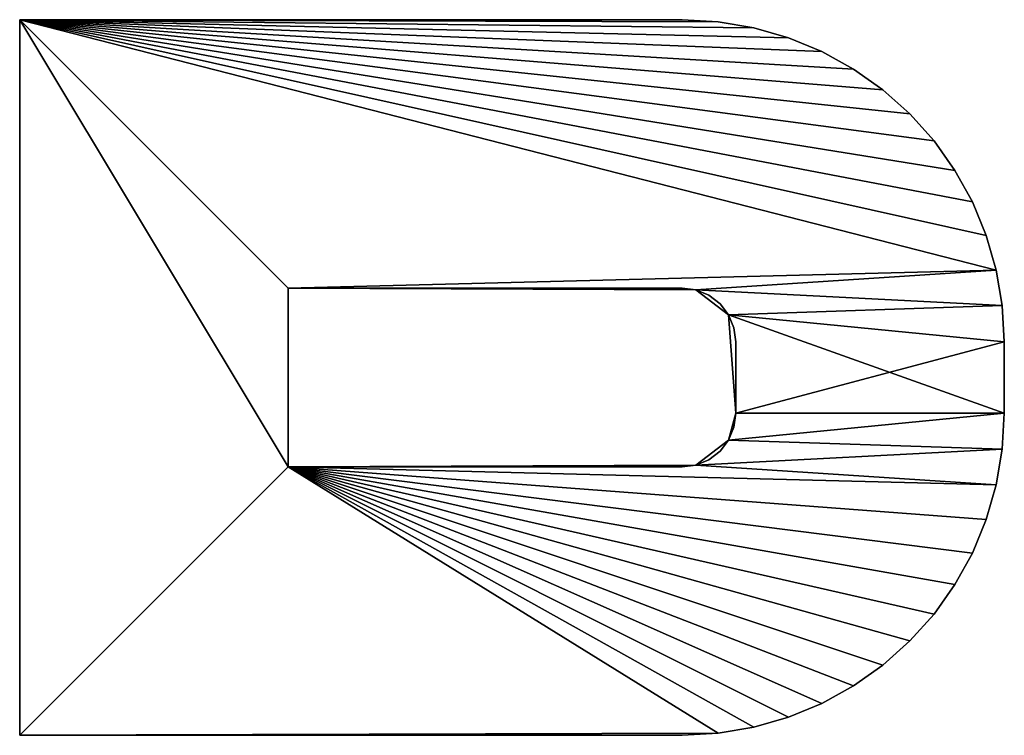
# Model space of a CAD drawing. Extents: x 0 to 500, y 0 to 45.
# Tile 79 of 160: x 197 to 203, y 29 to 33. Entities that reach past the tile are written whole.
import ezdxf

# ---------------------------------------------------------------- set-up
doc = ezdxf.new("R2010")
doc.units = 0
doc.layers.get('0').update_dxf_attribs({"color": 13, "linetype": 'CONTINUOUS'})

# ---------------------------------------------------------------- blocks, each defined once
blk = doc.blocks.new('COMPONENT')
for p, q in [((13, 5.5, 9.7), (13, 1.8, 9.7)), ((17, 5.5, 9.7), (13, 5.5, 9.7)), ((13, 5.5, 10.3), (13, 5.5, 9.7)), ((13, 5.5, 10.3), (17, 5.5, 10.3)), ((13, 1.8, 10.3), (13, 5.5, 10.3)), ((13, 1.8, 9.7), (13, 5.5, 9.7)), ((13, 5.5, 9.7), (17, 5.5, 9.7)), ((13, 5.5, 9.7), (13, 5.5, 10.3)), ((13, 5.5, 10.3), (17, 5.5, 10.3)), ((13, 5.5, 10.3), (13, 1.8, 10.3)), ((17, 1.8, 9.7), (17, 5.5, 9.7)), ((17, 5.5, 9.7), (17, 5.5, 10.3)), ((17, 5.5, 10.3), (17, 1.8, 10.3)), ((17, 1.8, 9.7), (17, 5.5, 9.7)), ((17, 5.5, 9.7), (17, 5.5, 10.3)), ((17, 5.5, 10.3), (17, 1.8, 10.3)), ((15.5, 4, 9.7), (14.5, 4, 9.7)), ((14.5, 4, 9.7), (14.5, 1.8, 9.7)), ((14.5, 4, 10.3), (14.5, 1.8, 10.3)), ((15.5, 4, 10.3), (14.5, 4, 10.3)), ((15.5, 4, 9.7), (14.5, 4, 9.7)), ((14.5, 4, 9.7), (14.5102, 1.7224, 9.7)), ((14.5102, 1.7224, 10.3), (14.5, 4, 10.3)), ((14.5, 4, 10.3), (15.5, 4, 10.3)), ((14.5, 4, 9.7), (14.5, 1.8, 9.7)), ((14.5, 4, 9.7), (14.5, 4, 10.3)), ((14.5, 4, 10.3), (14.5, 1.8, 10.3)), ((15.5, 4, 9.7), (14.5, 4, 9.7)), ((15.5, 4, 10.3), (14.5, 4, 10.3)), ((14.5, 1.8, 9.7), (14.5, 4, 9.7)), ((14.5, 4, 9.7), (14.5, 4, 10.3)), ((14.5, 4, 10.3), (14.5, 1.8, 10.3)), ((14.5, 4, 9.7), (15.5, 4, 9.7)), ((15.5, 4, 10.3), (14.5, 4, 10.3)), ((15.4898, 1.7224, 9.7), (15.5, 4, 9.7)), ((15.5, 4, 10.3), (15.4898, 1.7224, 10.3)), ((15.5, 1.8, 9.7), (15.5, 4, 9.7)), ((15.5, 1.8, 10.3), (15.5, 4, 10.3)), ((15.5, 4, 9.7), (15.5, 4, 10.3)), ((15.5, 1.8, 9.7), (15.5, 4, 9.7)), ((15.5, 1.8, 10.3), (15.5, 4, 10.3)), ((15.5, 4, 9.7), (15.5, 4, 10.3)), ((15.5, 1.8, 10.3), (15.5, 4, 10.3)), ((15.5, 4, 9.7), (15.5, 1.8, 9.7)), ((13, 1.8, 9.7), (13.0113, 1.5985, 9.7)), ((13.0113, 1.5985, 10.3), (13, 1.8, 10.3)), ((13, 1.8, 10.3), (13, 1.8, 9.7)), ((13.0113, 1.5985, 9.7), (13, 1.8, 9.7)), ((13, 1.8, 10.3), (13.0113, 1.5985, 10.3)), ((13, 1.8, 10.3), (13, 1.8, 9.7)), ((14.5, 1.8, 9.7), (14.5102, 1.7224, 9.7)), ((14.5, 1.8, 10.3), (14.5102, 1.7224, 10.3)), ((14.5, 1.8, 10.3), (14.5, 1.8, 9.7)), ((14.5, 1.8, 10.3), (14.5102, 1.7224, 10.3)), ((14.5, 1.8, 9.7), (14.5102, 1.7224, 9.7)), ((14.5, 1.8, 10.3), (14.5, 1.8, 9.7)), ((14.5102, 1.7224, 9.7), (14.5, 1.8, 9.7)), ((14.5, 1.8, 10.3), (14.5102, 1.7224, 10.3)), ((15.4898, 1.7224, 9.7), (15.5, 1.8, 9.7)), ((15.4898, 1.7224, 10.3), (15.5, 1.8, 10.3)), ((15.4898, 1.7224, 10.3), (15.5, 1.8, 10.3)), ((15.4898, 1.7224, 9.7), (15.5, 1.8, 9.7)), ((15.4898, 1.7224, 10.3), (15.5, 1.8, 10.3)), ((15.5, 1.8, 9.7), (15.4898, 1.7224, 9.7)), ((15.5, 1.8, 9.7), (15.5, 1.8, 10.3)), ((15.5, 1.8, 9.7), (15.5, 1.8, 10.3)), ((17, 1.8, 10.3), (16.9887, 1.5985, 10.3)), ((16.9887, 1.5985, 9.7), (17, 1.8, 9.7)), ((16.9887, 1.5985, 9.7), (17, 1.8, 9.7)), ((17, 1.8, 10.3), (16.9887, 1.5985, 10.3)), ((17, 1.8, 10.3), (17, 1.8, 9.7)), ((17, 1.8, 10.3), (17, 1.8, 9.7)), ((14.5102, 1.7224, 9.7), (14.5402, 1.65, 9.7)), ((14.5102, 1.7224, 10.3), (14.5402, 1.65, 10.3)), ((14.5102, 1.7224, 9.7), (14.65, 1.5402, 9.7)), ((14.65, 1.5402, 10.3), (14.5102, 1.7224, 10.3)), ((14.5102, 1.7224, 10.3), (14.5102, 1.7224, 9.7)), ((14.5102, 1.7224, 10.3), (14.5402, 1.65, 10.3)), ((14.5102, 1.7224, 9.7), (14.5402, 1.65, 9.7)), ((14.5102, 1.7224, 10.3), (14.5102, 1.7224, 9.7)), ((14.5402, 1.65, 9.7), (14.5102, 1.7224, 9.7)), ((14.5102, 1.7224, 10.3), (14.5402, 1.65, 10.3)), ((15.35, 1.5402, 9.7), (15.4898, 1.7224, 9.7)), ((15.4898, 1.7224, 10.3), (15.35, 1.5402, 10.3)), ((15.4598, 1.65, 9.7), (15.4898, 1.7224, 9.7)), ((15.4598, 1.65, 10.3), (15.4898, 1.7224, 10.3)), ((15.4598, 1.65, 10.3), (15.4898, 1.7224, 10.3)), ((15.4598, 1.65, 9.7), (15.4898, 1.7224, 9.7)), ((15.4598, 1.65, 10.3), (15.4898, 1.7224, 10.3)), ((15.4898, 1.7224, 9.7), (15.4598, 1.65, 9.7)), ((15.4898, 1.7224, 10.3), (15.4898, 1.7224, 9.7)), ((15.4898, 1.7224, 9.7), (15.4898, 1.7224, 10.3)), ((14.5402, 1.65, 9.7), (14.5879, 1.5879, 9.7)), ((14.5402, 1.65, 10.3), (14.5879, 1.5879, 10.3)), ((14.5402, 1.65, 10.3), (14.5402, 1.65, 9.7)), ((14.5402, 1.65, 10.3), (14.5879, 1.5879, 10.3)), ((14.5402, 1.65, 9.7), (14.5879, 1.5879, 9.7)), ((14.5402, 1.65, 10.3), (14.5402, 1.65, 9.7)), ((14.5879, 1.5879, 9.7), (14.5402, 1.65, 9.7)), ((14.5402, 1.65, 10.3), (14.5879, 1.5879, 10.3)), ((15.4121, 1.5879, 9.7), (15.4598, 1.65, 9.7)), ((15.4121, 1.5879, 10.3), (15.4598, 1.65, 10.3)), ((15.4121, 1.5879, 10.3), (15.4598, 1.65, 10.3)), ((15.4121, 1.5879, 9.7), (15.4598, 1.65, 9.7)), ((15.4121, 1.5879, 10.3), (15.4598, 1.65, 10.3)), ((15.4598, 1.65, 9.7), (15.4121, 1.5879, 9.7)), ((15.4598, 1.65, 10.3), (15.4598, 1.65, 9.7)), ((15.4598, 1.65, 9.7), (15.4598, 1.65, 10.3)), ((13.0113, 1.5985, 9.7), (13.0451, 1.3995, 9.7)), ((13.0451, 1.3995, 10.3), (13.0113, 1.5985, 10.3)), ((13.0113, 1.5985, 10.3), (13.0113, 1.5985, 9.7)), ((13.0451, 1.3995, 9.7), (13.0113, 1.5985, 9.7)), ((13.0113, 1.5985, 10.3), (13.0451, 1.3995, 10.3)), ((13.0113, 1.5985, 10.3), (13.0113, 1.5985, 9.7)), ((16.9549, 1.3995, 9.7), (16.9887, 1.5985, 9.7)), ((16.9887, 1.5985, 10.3), (16.9549, 1.3995, 10.3)), ((16.9887, 1.5985, 9.7), (16.9549, 1.3995, 9.7)), ((16.9549, 1.3995, 10.3), (16.9887, 1.5985, 10.3)), ((16.9887, 1.5985, 10.3), (16.9887, 1.5985, 9.7)), ((16.9887, 1.5985, 10.3), (16.9887, 1.5985, 9.7)), ((14.5879, 1.5879, 9.7), (14.65, 1.5402, 9.7)), ((14.5879, 1.5879, 10.3), (14.65, 1.5402, 10.3)), ((14.5879, 1.5879, 10.3), (14.5879, 1.5879, 9.7)), ((14.5879, 1.5879, 10.3), (14.65, 1.5402, 10.3)), ((14.5879, 1.5879, 9.7), (14.65, 1.5402, 9.7)), ((14.5879, 1.5879, 10.3), (14.5879, 1.5879, 9.7)), ((14.65, 1.5402, 9.7), (14.5879, 1.5879, 9.7)), ((14.5879, 1.5879, 10.3), (14.65, 1.5402, 10.3)), ((14.65, 1.5402, 9.7), (14.7224, 1.5102, 9.7)), ((14.65, 1.5402, 10.3), (14.7224, 1.5102, 10.3)), ((14.65, 1.5402, 9.7), (14.8, 1.5, 9.7)), ((14.8, 1.5, 10.3), (14.65, 1.5402, 10.3)), ((14.65, 1.5402, 10.3), (14.65, 1.5402, 9.7)), ((14.65, 1.5402, 10.3), (14.7224, 1.5102, 10.3)), ((14.65, 1.5402, 9.7), (14.7224, 1.5102, 9.7)), ((14.65, 1.5402, 10.3), (14.65, 1.5402, 9.7)), ((14.7224, 1.5102, 9.7), (14.65, 1.5402, 9.7)), ((14.65, 1.5402, 10.3), (14.7224, 1.5102, 10.3)), ((14.8, 1.5, 9.7), (15.35, 1.5402, 9.7)), ((15.35, 1.5402, 10.3), (14.8, 1.5, 10.3)), ((15.2776, 1.5102, 9.7), (15.35, 1.5402, 9.7)), ((15.2776, 1.5102, 10.3), (15.35, 1.5402, 10.3)), ((15.2776, 1.5102, 10.3), (15.35, 1.5402, 10.3)), ((15.2776, 1.5102, 9.7), (15.35, 1.5402, 9.7)), ((15.35, 1.5402, 9.7), (15.2776, 1.5102, 9.7)), ((15.2776, 1.5102, 10.3), (15.35, 1.5402, 10.3)), ((15.35, 1.5402, 9.7), (15.4121, 1.5879, 9.7)), ((15.35, 1.5402, 10.3), (15.4121, 1.5879, 10.3)), ((15.35, 1.5402, 10.3), (15.4121, 1.5879, 10.3)), ((15.35, 1.5402, 9.7), (15.4121, 1.5879, 9.7)), ((15.4121, 1.5879, 9.7), (15.35, 1.5402, 9.7)), ((15.35, 1.5402, 10.3), (15.4121, 1.5879, 10.3)), ((15.35, 1.5402, 10.3), (15.35, 1.5402, 9.7)), ((15.35, 1.5402, 9.7), (15.35, 1.5402, 10.3)), ((15.4121, 1.5879, 10.3), (15.4121, 1.5879, 9.7)), ((15.4121, 1.5879, 9.7), (15.4121, 1.5879, 10.3)), ((14.7224, 1.5102, 9.7), (14.8, 1.5, 9.7)), ((14.7224, 1.5102, 10.3), (14.8, 1.5, 10.3)), ((14.7224, 1.5102, 10.3), (14.7224, 1.5102, 9.7)), ((14.7224, 1.5102, 10.3), (14.8, 1.5, 10.3)), ((14.7224, 1.5102, 9.7), (14.8, 1.5, 9.7)), ((14.7224, 1.5102, 10.3), (14.7224, 1.5102, 9.7)), ((14.8, 1.5, 9.7), (14.7224, 1.5102, 9.7)), ((14.7224, 1.5102, 10.3), (14.8, 1.5, 10.3)), ((14.8, 1.5, 9.7), (15.2, 1.5, 9.7)), ((14.8, 1.5, 10.3), (15.2, 1.5, 10.3)), ((14.8, 1.5, 9.7), (14.8, 1.5, 10.3)), ((14.8, 1.5, 9.7), (15.2, 1.5, 9.7)), ((14.8, 1.5, 10.3), (15.2, 1.5, 10.3)), ((14.8, 1.5, 10.3), (14.8, 1.5, 9.7)), ((15.2, 1.5, 9.7), (14.8, 1.5, 9.7)), ((14.8, 1.5, 10.3), (15.2, 1.5, 10.3)), ((15.2, 1.5, 9.7), (15.2776, 1.5102, 9.7)), ((15.2, 1.5, 10.3), (15.2776, 1.5102, 10.3)), ((15.2, 1.5, 10.3), (15.2776, 1.5102, 10.3)), ((15.2, 1.5, 9.7), (15.2776, 1.5102, 9.7)), ((15.2776, 1.5102, 9.7), (15.2, 1.5, 9.7)), ((15.2, 1.5, 10.3), (15.2776, 1.5102, 10.3)), ((15.2, 1.5, 9.7), (15.2, 1.5, 10.3)), ((15.2, 1.5, 10.3), (15.2, 1.5, 9.7)), ((15.2776, 1.5102, 10.3), (15.2776, 1.5102, 9.7)), ((15.2776, 1.5102, 9.7), (15.2776, 1.5102, 10.3)), ((13.0451, 1.3995, 9.7), (13.101, 1.2055, 9.7)), ((13.101, 1.2055, 10.3), (13.0451, 1.3995, 10.3)), ((13.0451, 1.3995, 10.3), (13.0451, 1.3995, 9.7)), ((13.101, 1.2055, 9.7), (13.0451, 1.3995, 9.7)), ((13.0451, 1.3995, 10.3), (13.101, 1.2055, 10.3)), ((13.0451, 1.3995, 10.3), (13.0451, 1.3995, 9.7)), ((16.899, 1.2055, 9.7), (16.9549, 1.3995, 9.7)), ((16.9549, 1.3995, 10.3), (16.899, 1.2055, 10.3)), ((16.9549, 1.3995, 9.7), (16.899, 1.2055, 9.7)), ((16.899, 1.2055, 10.3), (16.9549, 1.3995, 10.3)), ((16.9549, 1.3995, 10.3), (16.9549, 1.3995, 9.7)), ((16.9549, 1.3995, 10.3), (16.9549, 1.3995, 9.7)), ((13.101, 1.2055, 9.7), (13.1783, 1.019, 9.7)), ((13.1783, 1.019, 10.3), (13.101, 1.2055, 10.3)), ((13.101, 1.2055, 10.3), (13.101, 1.2055, 9.7)), ((13.1783, 1.019, 9.7), (13.101, 1.2055, 9.7)), ((13.101, 1.2055, 10.3), (13.1783, 1.019, 10.3)), ((13.101, 1.2055, 10.3), (13.101, 1.2055, 9.7)), ((16.8217, 1.019, 9.7), (16.899, 1.2055, 9.7)), ((16.899, 1.2055, 10.3), (16.8217, 1.019, 10.3)), ((16.899, 1.2055, 9.7), (16.8217, 1.019, 9.7)), ((16.8217, 1.019, 10.3), (16.899, 1.2055, 10.3)), ((16.899, 1.2055, 10.3), (16.899, 1.2055, 9.7)), ((16.899, 1.2055, 10.3), (16.899, 1.2055, 9.7)), ((13.1783, 1.019, 9.7), (13.2759, 0.8423, 9.7)), ((13.2759, 0.8423, 10.3), (13.1783, 1.019, 10.3)), ((13.1783, 1.019, 10.3), (13.1783, 1.019, 9.7)), ((13.2759, 0.8423, 9.7), (13.1783, 1.019, 9.7)), ((13.1783, 1.019, 10.3), (13.2759, 0.8423, 10.3)), ((13.1783, 1.019, 10.3), (13.1783, 1.019, 9.7)), ((16.7241, 0.8423, 9.7), (16.8217, 1.019, 9.7)), ((16.8217, 1.019, 10.3), (16.7241, 0.8423, 10.3)), ((16.8217, 1.019, 9.7), (16.7241, 0.8423, 9.7)), ((16.7241, 0.8423, 10.3), (16.8217, 1.019, 10.3)), ((16.8217, 1.019, 10.3), (16.8217, 1.019, 9.7)), ((16.8217, 1.019, 10.3), (16.8217, 1.019, 9.7)), ((13.2759, 0.8423, 9.7), (13.3927, 0.6777, 9.7)), ((13.3927, 0.6777, 10.3), (13.2759, 0.8423, 10.3)), ((13.2759, 0.8423, 10.3), (13.2759, 0.8423, 9.7)), ((13.3927, 0.6777, 9.7), (13.2759, 0.8423, 9.7)), ((13.2759, 0.8423, 10.3), (13.3927, 0.6777, 10.3)), ((13.2759, 0.8423, 10.3), (13.2759, 0.8423, 9.7)), ((16.6073, 0.6777, 9.7), (16.7241, 0.8423, 9.7)), ((16.7241, 0.8423, 10.3), (16.6073, 0.6777, 10.3)), ((16.7241, 0.8423, 9.7), (16.6073, 0.6777, 9.7)), ((16.6073, 0.6777, 10.3), (16.7241, 0.8423, 10.3)), ((16.7241, 0.8423, 10.3), (16.7241, 0.8423, 9.7)), ((16.7241, 0.8423, 10.3), (16.7241, 0.8423, 9.7)), ((13.3927, 0.6777, 9.7), (13.5272, 0.5272, 9.7)), ((13.5272, 0.5272, 10.3), (13.3927, 0.6777, 10.3)), ((13.3927, 0.6777, 10.3), (13.3927, 0.6777, 9.7)), ((13.5272, 0.5272, 9.7), (13.3927, 0.6777, 9.7)), ((13.3927, 0.6777, 10.3), (13.5272, 0.5272, 10.3)), ((13.3927, 0.6777, 10.3), (13.3927, 0.6777, 9.7)), ((16.4728, 0.5272, 9.7), (16.6073, 0.6777, 9.7)), ((16.6073, 0.6777, 10.3), (16.4728, 0.5272, 10.3)), ((16.6073, 0.6777, 9.7), (16.4728, 0.5272, 9.7)), ((16.4728, 0.5272, 10.3), (16.6073, 0.6777, 10.3)), ((16.6073, 0.6777, 10.3), (16.6073, 0.6777, 9.7)), ((16.6073, 0.6777, 10.3), (16.6073, 0.6777, 9.7)), ((13.5272, 0.5272, 9.7), (13.6777, 0.3927, 9.7)), ((13.6777, 0.3927, 10.3), (13.5272, 0.5272, 10.3)), ((13.5272, 0.5272, 10.3), (13.5272, 0.5272, 9.7)), ((13.6777, 0.3927, 9.7), (13.5272, 0.5272, 9.7)), ((13.5272, 0.5272, 10.3), (13.6777, 0.3927, 10.3)), ((13.5272, 0.5272, 10.3), (13.5272, 0.5272, 9.7)), ((16.3223, 0.3927, 9.7), (16.4728, 0.5272, 9.7)), ((16.4728, 0.5272, 10.3), (16.3223, 0.3927, 10.3)), ((16.4728, 0.5272, 9.7), (16.3223, 0.3927, 9.7)), ((16.3223, 0.3927, 10.3), (16.4728, 0.5272, 10.3)), ((16.4728, 0.5272, 10.3), (16.4728, 0.5272, 9.7)), ((16.4728, 0.5272, 10.3), (16.4728, 0.5272, 9.7)), ((13.6777, 0.3927, 9.7), (13.8423, 0.2759, 9.7)), ((13.8423, 0.2759, 10.3), (13.6777, 0.3927, 10.3)), ((13.6777, 0.3927, 10.3), (13.6777, 0.3927, 9.7)), ((13.8423, 0.2759, 9.7), (13.6777, 0.3927, 9.7)), ((13.6777, 0.3927, 10.3), (13.8423, 0.2759, 10.3)), ((13.6777, 0.3927, 10.3), (13.6777, 0.3927, 9.7)), ((16.1577, 0.2759, 9.7), (16.3223, 0.3927, 9.7)), ((16.3223, 0.3927, 10.3), (16.1577, 0.2759, 10.3)), ((16.3223, 0.3927, 9.7), (16.1577, 0.2759, 9.7)), ((16.1577, 0.2759, 10.3), (16.3223, 0.3927, 10.3)), ((16.3223, 0.3927, 10.3), (16.3223, 0.3927, 9.7)), ((16.3223, 0.3927, 10.3), (16.3223, 0.3927, 9.7)), ((13.8423, 0.2759, 9.7), (14.019, 0.1783, 9.7)), ((14.019, 0.1783, 10.3), (13.8423, 0.2759, 10.3)), ((13.8423, 0.2759, 10.3), (13.8423, 0.2759, 9.7)), ((14.019, 0.1783, 9.7), (13.8423, 0.2759, 9.7)), ((13.8423, 0.2759, 10.3), (14.019, 0.1783, 10.3)), ((13.8423, 0.2759, 10.3), (13.8423, 0.2759, 9.7)), ((15.981, 0.1783, 9.7), (16.1577, 0.2759, 9.7)), ((16.1577, 0.2759, 10.3), (15.981, 0.1783, 10.3)), ((16.1577, 0.2759, 9.7), (15.981, 0.1783, 9.7)), ((15.981, 0.1783, 10.3), (16.1577, 0.2759, 10.3)), ((16.1577, 0.2759, 10.3), (16.1577, 0.2759, 9.7)), ((16.1577, 0.2759, 10.3), (16.1577, 0.2759, 9.7)), ((14.019, 0.1783, 9.7), (14.2055, 0.101, 9.7)), ((14.2055, 0.101, 10.3), (14.019, 0.1783, 10.3)), ((14.019, 0.1783, 10.3), (14.019, 0.1783, 9.7)), ((14.2055, 0.101, 9.7), (14.019, 0.1783, 9.7)), ((14.019, 0.1783, 10.3), (14.2055, 0.101, 10.3)), ((14.019, 0.1783, 10.3), (14.019, 0.1783, 9.7)), ((15.7945, 0.101, 9.7), (15.981, 0.1783, 9.7)), ((15.981, 0.1783, 10.3), (15.7945, 0.101, 10.3)), ((15.981, 0.1783, 9.7), (15.7945, 0.101, 9.7)), ((15.7945, 0.101, 10.3), (15.981, 0.1783, 10.3)), ((15.981, 0.1783, 10.3), (15.981, 0.1783, 9.7)), ((15.981, 0.1783, 10.3), (15.981, 0.1783, 9.7)), ((14.2055, 0.101, 9.7), (14.3995, 0.0451, 9.7)), ((14.3995, 0.0451, 10.3), (14.2055, 0.101, 10.3)), ((14.2055, 0.101, 10.3), (14.2055, 0.101, 9.7)), ((14.3995, 0.0451, 9.7), (14.2055, 0.101, 9.7)), ((14.2055, 0.101, 10.3), (14.3995, 0.0451, 10.3)), ((14.2055, 0.101, 10.3), (14.2055, 0.101, 9.7)), ((15.6005, 0.0451, 9.7), (15.7945, 0.101, 9.7)), ((15.7945, 0.101, 10.3), (15.6005, 0.0451, 10.3)), ((15.7945, 0.101, 9.7), (15.6005, 0.0451, 9.7)), ((15.6005, 0.0451, 10.3), (15.7945, 0.101, 10.3)), ((15.7945, 0.101, 10.3), (15.7945, 0.101, 9.7)), ((15.7945, 0.101, 10.3), (15.7945, 0.101, 9.7)), ((14.3995, 0.0451, 9.7), (14.5985, 0.0113, 9.7)), ((14.5985, 0.0113, 10.3), (14.3995, 0.0451, 10.3)), ((14.3995, 0.0451, 10.3), (14.3995, 0.0451, 9.7)), ((14.5985, 0.0113, 9.7), (14.3995, 0.0451, 9.7)), ((14.3995, 0.0451, 10.3), (14.5985, 0.0113, 10.3)), ((14.3995, 0.0451, 10.3), (14.3995, 0.0451, 9.7)), ((14.5985, 0.0113, 9.7), (14.8, 0, 9.7)), ((14.8, 0, 10.3), (14.5985, 0.0113, 10.3)), ((14.5985, 0.0113, 10.3), (14.5985, 0.0113, 9.7)), ((14.8, 0, 9.7), (14.5985, 0.0113, 9.7)), ((14.5985, 0.0113, 10.3), (14.8, 0, 10.3)), ((14.5985, 0.0113, 10.3), (14.5985, 0.0113, 9.7)), ((14.8, 0, 9.7), (15.2, 0, 9.7)), ((15.2, 0, 10.3), (14.8, 0, 10.3)), ((14.8, 0, 10.3), (14.8, 0, 9.7)), ((15.2, 0, 9.7), (14.8, 0, 9.7)), ((14.8, 0, 10.3), (15.2, 0, 10.3)), ((14.8, 0, 10.3), (14.8, 0, 9.7)), ((15.2, 0, 9.7), (15.4015, 0.0113, 9.7)), ((15.4015, 0.0113, 10.3), (15.2, 0, 10.3)), ((15.4015, 0.0113, 9.7), (15.2, 0, 9.7)), ((15.2, 0, 10.3), (15.4015, 0.0113, 10.3)), ((15.2, 0, 10.3), (15.2, 0, 9.7)), ((15.2, 0, 10.3), (15.2, 0, 9.7)), ((15.4015, 0.0113, 9.7), (15.6005, 0.0451, 9.7)), ((15.6005, 0.0451, 10.3), (15.4015, 0.0113, 10.3)), ((15.6005, 0.0451, 9.7), (15.4015, 0.0113, 9.7)), ((15.4015, 0.0113, 10.3), (15.6005, 0.0451, 10.3)), ((15.4015, 0.0113, 10.3), (15.4015, 0.0113, 9.7)), ((15.4015, 0.0113, 10.3), (15.4015, 0.0113, 9.7)), ((15.6005, 0.0451, 10.3), (15.6005, 0.0451, 9.7)), ((15.6005, 0.0451, 10.3), (15.6005, 0.0451, 9.7))]:
    blk.add_line(p, q)
mesh = blk.add_polyface()
corners = [(13, 5.5, 9.7), (13.0113, 1.5985, 9.7), (13, 1.8, 9.7), (14.5, 4, 9.7), (17, 5.5, 9.7), (13.0451, 1.3995, 9.7), (13.101, 1.2055, 9.7), (13.1783, 1.019, 9.7), (13.2759, 0.8423, 9.7), (13.3927, 0.6777, 9.7), (13.5272, 0.5272, 9.7), (13.6777, 0.3927, 9.7), (13.8423, 0.2759, 9.7), (14.019, 0.1783, 9.7), (14.2055, 0.101, 9.7), (14.3995, 0.0451, 9.7), (15.5, 4, 9.7), (15.6005, 0.0451, 9.7), (15.7945, 0.101, 9.7), (15.981, 0.1783, 9.7), (16.1577, 0.2759, 9.7), (16.3223, 0.3927, 9.7), (16.4728, 0.5272, 9.7), (16.6073, 0.6777, 9.7), (16.7241, 0.8423, 9.7), (16.8217, 1.019, 9.7), (16.899, 1.2055, 9.7), (16.9549, 1.3995, 9.7), (16.9887, 1.5985, 9.7), (17, 1.8, 9.7), (14.5102, 1.7224, 9.7), (14.5985, 0.0113, 9.7), (14.65, 1.5402, 9.7), (14.8, 0, 9.7), (14.8, 1.5, 9.7), (15.35, 1.5402, 9.7), (15.2, 0, 9.7), (15.4015, 0.0113, 9.7), (15.4898, 1.7224, 9.7)]
mesh.append_faces([[corners[k] for k in face] for face in [(0, 1, 2), (28, 4, 29)]], dxfattribs={"vtx0": -1})
mesh.append_faces([[corners[k] for k in face] for face in [(1, 3, 5), (5, 3, 6), (6, 3, 7), (7, 3, 8), (8, 3, 9), (9, 3, 10), (10, 3, 11), (11, 3, 12), (12, 3, 13), (13, 3, 14), (14, 3, 15), (3, 4, 16), (17, 4, 18), (18, 4, 19), (19, 4, 20), (20, 4, 21), (21, 4, 22), (22, 4, 23), (23, 4, 24), (24, 4, 25), (25, 4, 26), (26, 4, 27), (27, 4, 28), (15, 30, 31), (30, 15, 3), (31, 32, 33), (33, 35, 36), (36, 35, 37), (37, 38, 17)]], dxfattribs={"vtx0": -1, "vtx1": -1})
mesh.append_faces([[corners[k] for k in face] for face in [(1, 0, 3), (16, 4, 17)]], dxfattribs={"vtx0": -1, "vtx1": -1, "vtx2": -1})
mesh.append_faces([[corners[k] for k in face] for face in [(3, 0, 4), (31, 30, 32), (33, 32, 34), (33, 34, 35), (37, 35, 38), (17, 38, 16)]], dxfattribs={"vtx0": -1, "vtx2": -1})
mesh = blk.add_polyface()
corners = [(13, 5.5, 10.3), (17, 5.5, 9.7), (13, 5.5, 9.7), (17, 5.5, 10.3)]
mesh.append_faces([[corners[k] for k in face] for face in [(0, 1, 2), (1, 0, 3)]], dxfattribs={"vtx0": -1})
mesh = blk.add_polyface()
corners = [(14.3995, 0.0451, 10.3), (14.5102, 1.7224, 10.3), (14.5, 4, 10.3), (14.5985, 0.0113, 10.3), (14.65, 1.5402, 10.3), (14.8, 0, 10.3), (14.8, 1.5, 10.3), (15.2, 0, 10.3), (15.35, 1.5402, 10.3), (15.4015, 0.0113, 10.3), (15.4898, 1.7224, 10.3), (15.6005, 0.0451, 10.3), (15.5, 4, 10.3), (13.0113, 1.5985, 10.3), (13, 5.5, 10.3), (13, 1.8, 10.3), (17, 5.5, 10.3), (13.0451, 1.3995, 10.3), (13.101, 1.2055, 10.3), (13.1783, 1.019, 10.3), (13.2759, 0.8423, 10.3), (13.3927, 0.6777, 10.3), (13.5272, 0.5272, 10.3), (13.6777, 0.3927, 10.3), (13.8423, 0.2759, 10.3), (14.019, 0.1783, 10.3), (14.2055, 0.101, 10.3), (15.7945, 0.101, 10.3), (15.981, 0.1783, 10.3), (16.1577, 0.2759, 10.3), (16.3223, 0.3927, 10.3), (16.4728, 0.5272, 10.3), (16.6073, 0.6777, 10.3), (16.7241, 0.8423, 10.3), (16.8217, 1.019, 10.3), (16.899, 1.2055, 10.3), (16.9549, 1.3995, 10.3), (16.9887, 1.5985, 10.3), (17, 1.8, 10.3)]
mesh.append_faces([[corners[k] for k in face] for face in [(13, 14, 15), (16, 37, 38)]], dxfattribs={"vtx0": -1})
mesh.append_faces([[corners[k] for k in face] for face in [(1, 3, 4), (4, 5, 6), (6, 7, 8), (8, 9, 10), (10, 11, 12), (14, 2, 16)]], dxfattribs={"vtx0": -1, "vtx1": -1})
mesh.append_faces([[corners[k] for k in face] for face in [(14, 13, 2), (16, 12, 11)]], dxfattribs={"vtx0": -1, "vtx1": -1, "vtx2": -1})
mesh.append_faces([[corners[k] for k in face] for face in [(0, 1, 2), (1, 0, 3), (4, 3, 5), (6, 5, 7), (8, 7, 9), (10, 9, 11), (2, 13, 17), (2, 17, 18), (2, 18, 19), (2, 19, 20), (2, 20, 21), (2, 21, 22), (2, 22, 23), (2, 23, 24), (2, 24, 25), (2, 25, 26), (2, 26, 0), (16, 2, 12), (16, 11, 27), (16, 27, 28), (16, 28, 29), (16, 29, 30), (16, 30, 31), (16, 31, 32), (16, 32, 33), (16, 33, 34), (16, 34, 35), (16, 35, 36), (16, 36, 37)]], dxfattribs={"vtx0": -1, "vtx2": -1})
mesh = blk.add_polyface()
corners = [(13, 5.5, 10.3), (13, 1.8, 9.7), (13, 1.8, 10.3), (13, 5.5, 9.7)]
mesh.append_faces([[corners[k] for k in face] for face in [(0, 1, 2), (1, 0, 3)]], dxfattribs={"vtx0": -1})
mesh = blk.add_polyface()
corners = [(17, 5.5, 9.7), (17, 1.8, 10.3), (17, 1.8, 9.7), (17, 5.5, 10.3)]
mesh.append_faces([[corners[k] for k in face] for face in [(0, 1, 2), (1, 0, 3)]], dxfattribs={"vtx0": -1})
mesh = blk.add_polyface()
corners = [(14.5, 4, 9.7), (14.5, 1.8, 10.3), (14.5, 1.8, 9.7), (14.5, 4, 10.3)]
mesh.append_faces([[corners[k] for k in face] for face in [(0, 1, 2), (1, 0, 3)]], dxfattribs={"vtx0": -1})
mesh = blk.add_polyface()
corners = [(15.5, 4, 10.3), (14.5, 4, 9.7), (15.5, 4, 9.7), (14.5, 4, 10.3)]
mesh.append_faces([[corners[k] for k in face] for face in [(0, 1, 2), (1, 0, 3)]], dxfattribs={"vtx0": -1})
mesh = blk.add_polyface()
corners = [(15.5, 4, 10.3), (15.5, 1.8, 9.7), (15.5, 1.8, 10.3), (15.5, 4, 9.7)]
mesh.append_faces([[corners[k] for k in face] for face in [(0, 1, 2), (1, 0, 3)]], dxfattribs={"vtx0": -1})
mesh = blk.add_polyface()
corners = [(13, 1.8, 10.3), (13.0113, 1.5985, 9.7), (13.0113, 1.5985, 10.3), (13, 1.8, 9.7)]
mesh.append_faces([[corners[k] for k in face] for face in [(0, 1, 2), (1, 0, 3)]], dxfattribs={"vtx0": -1})
mesh = blk.add_polyface()
corners = [(14.5, 1.8, 9.7), (14.5102, 1.7224, 10.3), (14.5102, 1.7224, 9.7), (14.5, 1.8, 10.3)]
mesh.append_faces([[corners[k] for k in face] for face in [(0, 1, 2), (1, 0, 3)]], dxfattribs={"vtx0": -1})
mesh = blk.add_polyface()
corners = [(15.5, 1.8, 10.3), (15.4898, 1.7224, 9.7), (15.4898, 1.7224, 10.3), (15.5, 1.8, 9.7)]
mesh.append_faces([[corners[k] for k in face] for face in [(0, 1, 2), (1, 0, 3)]], dxfattribs={"vtx0": -1})
mesh = blk.add_polyface()
corners = [(17, 1.8, 9.7), (16.9887, 1.5985, 10.3), (16.9887, 1.5985, 9.7), (17, 1.8, 10.3)]
mesh.append_faces([[corners[k] for k in face] for face in [(0, 1, 2), (1, 0, 3)]], dxfattribs={"vtx0": -1})
mesh = blk.add_polyface()
corners = [(14.5102, 1.7224, 9.7), (14.5402, 1.65, 10.3), (14.5402, 1.65, 9.7), (14.5102, 1.7224, 10.3)]
mesh.append_faces([[corners[k] for k in face] for face in [(0, 1, 2), (1, 0, 3)]], dxfattribs={"vtx0": -1})
mesh = blk.add_polyface()
corners = [(15.4898, 1.7224, 10.3), (15.4598, 1.65, 9.7), (15.4598, 1.65, 10.3), (15.4898, 1.7224, 9.7)]
mesh.append_faces([[corners[k] for k in face] for face in [(0, 1, 2), (1, 0, 3)]], dxfattribs={"vtx0": -1})
mesh = blk.add_polyface()
corners = [(14.5402, 1.65, 9.7), (14.5879, 1.5879, 10.3), (14.5879, 1.5879, 9.7), (14.5402, 1.65, 10.3)]
mesh.append_faces([[corners[k] for k in face] for face in [(0, 1, 2), (1, 0, 3)]], dxfattribs={"vtx0": -1})
mesh = blk.add_polyface()
corners = [(15.4598, 1.65, 10.3), (15.4121, 1.5879, 9.7), (15.4121, 1.5879, 10.3), (15.4598, 1.65, 9.7)]
mesh.append_faces([[corners[k] for k in face] for face in [(0, 1, 2), (1, 0, 3)]], dxfattribs={"vtx0": -1})
mesh = blk.add_polyface()
corners = [(13.0113, 1.5985, 10.3), (13.0451, 1.3995, 9.7), (13.0451, 1.3995, 10.3), (13.0113, 1.5985, 9.7)]
mesh.append_faces([[corners[k] for k in face] for face in [(0, 1, 2), (1, 0, 3)]], dxfattribs={"vtx0": -1})
mesh = blk.add_polyface()
corners = [(16.9887, 1.5985, 9.7), (16.9549, 1.3995, 10.3), (16.9549, 1.3995, 9.7), (16.9887, 1.5985, 10.3)]
mesh.append_faces([[corners[k] for k in face] for face in [(0, 1, 2), (1, 0, 3)]], dxfattribs={"vtx0": -1})
mesh = blk.add_polyface()
corners = [(14.5879, 1.5879, 10.3), (14.65, 1.5402, 9.7), (14.5879, 1.5879, 9.7), (14.65, 1.5402, 10.3)]
mesh.append_faces([[corners[k] for k in face] for face in [(0, 1, 2), (1, 0, 3)]], dxfattribs={"vtx0": -1})
mesh = blk.add_polyface()
corners = [(14.65, 1.5402, 10.3), (14.7224, 1.5102, 9.7), (14.65, 1.5402, 9.7), (14.7224, 1.5102, 10.3)]
mesh.append_faces([[corners[k] for k in face] for face in [(0, 1, 2), (1, 0, 3)]], dxfattribs={"vtx0": -1})
mesh = blk.add_polyface()
corners = [(15.2776, 1.5102, 10.3), (15.35, 1.5402, 9.7), (15.2776, 1.5102, 9.7), (15.35, 1.5402, 10.3)]
mesh.append_faces([[corners[k] for k in face] for face in [(0, 1, 2), (1, 0, 3)]], dxfattribs={"vtx0": -1})
mesh = blk.add_polyface()
corners = [(15.35, 1.5402, 10.3), (15.4121, 1.5879, 9.7), (15.35, 1.5402, 9.7), (15.4121, 1.5879, 10.3)]
mesh.append_faces([[corners[k] for k in face] for face in [(0, 1, 2), (1, 0, 3)]], dxfattribs={"vtx0": -1})
mesh = blk.add_polyface()
corners = [(14.7224, 1.5102, 10.3), (14.8, 1.5, 9.7), (14.7224, 1.5102, 9.7), (14.8, 1.5, 10.3)]
mesh.append_faces([[corners[k] for k in face] for face in [(0, 1, 2), (1, 0, 3)]], dxfattribs={"vtx0": -1})
mesh = blk.add_polyface()
corners = [(14.8, 1.5, 10.3), (15.2, 1.5, 9.7), (14.8, 1.5, 9.7), (15.2, 1.5, 10.3)]
mesh.append_faces([[corners[k] for k in face] for face in [(0, 1, 2), (1, 0, 3)]], dxfattribs={"vtx0": -1})
mesh = blk.add_polyface()
corners = [(15.2, 1.5, 10.3), (15.2776, 1.5102, 9.7), (15.2, 1.5, 9.7), (15.2776, 1.5102, 10.3)]
mesh.append_faces([[corners[k] for k in face] for face in [(0, 1, 2), (1, 0, 3)]], dxfattribs={"vtx0": -1})
mesh = blk.add_polyface()
corners = [(13.0451, 1.3995, 10.3), (13.101, 1.2055, 9.7), (13.101, 1.2055, 10.3), (13.0451, 1.3995, 9.7)]
mesh.append_faces([[corners[k] for k in face] for face in [(0, 1, 2), (1, 0, 3)]], dxfattribs={"vtx0": -1})
mesh = blk.add_polyface()
corners = [(16.9549, 1.3995, 9.7), (16.899, 1.2055, 10.3), (16.899, 1.2055, 9.7), (16.9549, 1.3995, 10.3)]
mesh.append_faces([[corners[k] for k in face] for face in [(0, 1, 2), (1, 0, 3)]], dxfattribs={"vtx0": -1})
mesh = blk.add_polyface()
corners = [(13.101, 1.2055, 10.3), (13.1783, 1.019, 9.7), (13.1783, 1.019, 10.3), (13.101, 1.2055, 9.7)]
mesh.append_faces([[corners[k] for k in face] for face in [(0, 1, 2), (1, 0, 3)]], dxfattribs={"vtx0": -1})
mesh = blk.add_polyface()
corners = [(16.899, 1.2055, 9.7), (16.8217, 1.019, 10.3), (16.8217, 1.019, 9.7), (16.899, 1.2055, 10.3)]
mesh.append_faces([[corners[k] for k in face] for face in [(0, 1, 2), (1, 0, 3)]], dxfattribs={"vtx0": -1})
mesh = blk.add_polyface()
corners = [(13.1783, 1.019, 10.3), (13.2759, 0.8423, 9.7), (13.2759, 0.8423, 10.3), (13.1783, 1.019, 9.7)]
mesh.append_faces([[corners[k] for k in face] for face in [(0, 1, 2), (1, 0, 3)]], dxfattribs={"vtx0": -1})
mesh = blk.add_polyface()
corners = [(16.8217, 1.019, 9.7), (16.7241, 0.8423, 10.3), (16.7241, 0.8423, 9.7), (16.8217, 1.019, 10.3)]
mesh.append_faces([[corners[k] for k in face] for face in [(0, 1, 2), (1, 0, 3)]], dxfattribs={"vtx0": -1})
mesh = blk.add_polyface()
corners = [(13.2759, 0.8423, 10.3), (13.3927, 0.6777, 9.7), (13.3927, 0.6777, 10.3), (13.2759, 0.8423, 9.7)]
mesh.append_faces([[corners[k] for k in face] for face in [(0, 1, 2), (1, 0, 3)]], dxfattribs={"vtx0": -1})
mesh = blk.add_polyface()
corners = [(16.7241, 0.8423, 9.7), (16.6073, 0.6777, 10.3), (16.6073, 0.6777, 9.7), (16.7241, 0.8423, 10.3)]
mesh.append_faces([[corners[k] for k in face] for face in [(0, 1, 2), (1, 0, 3)]], dxfattribs={"vtx0": -1})
mesh = blk.add_polyface()
corners = [(13.3927, 0.6777, 10.3), (13.5272, 0.5272, 9.7), (13.5272, 0.5272, 10.3), (13.3927, 0.6777, 9.7)]
mesh.append_faces([[corners[k] for k in face] for face in [(0, 1, 2), (1, 0, 3)]], dxfattribs={"vtx0": -1})
mesh = blk.add_polyface()
corners = [(16.6073, 0.6777, 9.7), (16.4728, 0.5272, 10.3), (16.4728, 0.5272, 9.7), (16.6073, 0.6777, 10.3)]
mesh.append_faces([[corners[k] for k in face] for face in [(0, 1, 2), (1, 0, 3)]], dxfattribs={"vtx0": -1})
mesh = blk.add_polyface()
corners = [(13.6777, 0.3927, 10.3), (13.5272, 0.5272, 9.7), (13.6777, 0.3927, 9.7), (13.5272, 0.5272, 10.3)]
mesh.append_faces([[corners[k] for k in face] for face in [(0, 1, 2), (1, 0, 3)]], dxfattribs={"vtx0": -1})
mesh = blk.add_polyface()
corners = [(16.4728, 0.5272, 10.3), (16.3223, 0.3927, 9.7), (16.4728, 0.5272, 9.7), (16.3223, 0.3927, 10.3)]
mesh.append_faces([[corners[k] for k in face] for face in [(0, 1, 2), (1, 0, 3)]], dxfattribs={"vtx0": -1})
mesh = blk.add_polyface()
corners = [(13.8423, 0.2759, 9.7), (13.6777, 0.3927, 10.3), (13.6777, 0.3927, 9.7), (13.8423, 0.2759, 10.3)]
mesh.append_faces([[corners[k] for k in face] for face in [(0, 1, 2), (1, 0, 3)]], dxfattribs={"vtx0": -1})
mesh = blk.add_polyface()
corners = [(16.3223, 0.3927, 10.3), (16.1577, 0.2759, 9.7), (16.3223, 0.3927, 9.7), (16.1577, 0.2759, 10.3)]
mesh.append_faces([[corners[k] for k in face] for face in [(0, 1, 2), (1, 0, 3)]], dxfattribs={"vtx0": -1})
mesh = blk.add_polyface()
corners = [(14.019, 0.1783, 10.3), (13.8423, 0.2759, 9.7), (14.019, 0.1783, 9.7), (13.8423, 0.2759, 10.3)]
mesh.append_faces([[corners[k] for k in face] for face in [(0, 1, 2), (1, 0, 3)]], dxfattribs={"vtx0": -1})
mesh = blk.add_polyface()
corners = [(16.1577, 0.2759, 10.3), (15.981, 0.1783, 9.7), (16.1577, 0.2759, 9.7), (15.981, 0.1783, 10.3)]
mesh.append_faces([[corners[k] for k in face] for face in [(0, 1, 2), (1, 0, 3)]], dxfattribs={"vtx0": -1})
mesh = blk.add_polyface()
corners = [(14.2055, 0.101, 10.3), (14.019, 0.1783, 9.7), (14.2055, 0.101, 9.7), (14.019, 0.1783, 10.3)]
mesh.append_faces([[corners[k] for k in face] for face in [(0, 1, 2), (1, 0, 3)]], dxfattribs={"vtx0": -1})
mesh = blk.add_polyface()
corners = [(15.981, 0.1783, 10.3), (15.7945, 0.101, 9.7), (15.981, 0.1783, 9.7), (15.7945, 0.101, 10.3)]
mesh.append_faces([[corners[k] for k in face] for face in [(0, 1, 2), (1, 0, 3)]], dxfattribs={"vtx0": -1})
mesh = blk.add_polyface()
corners = [(14.3995, 0.0451, 10.3), (14.2055, 0.101, 9.7), (14.3995, 0.0451, 9.7), (14.2055, 0.101, 10.3)]
mesh.append_faces([[corners[k] for k in face] for face in [(0, 1, 2), (1, 0, 3)]], dxfattribs={"vtx0": -1})
mesh = blk.add_polyface()
corners = [(15.7945, 0.101, 10.3), (15.6005, 0.0451, 9.7), (15.7945, 0.101, 9.7), (15.6005, 0.0451, 10.3)]
mesh.append_faces([[corners[k] for k in face] for face in [(0, 1, 2), (1, 0, 3)]], dxfattribs={"vtx0": -1})
mesh = blk.add_polyface()
corners = [(14.5985, 0.0113, 10.3), (14.3995, 0.0451, 9.7), (14.5985, 0.0113, 9.7), (14.3995, 0.0451, 10.3)]
mesh.append_faces([[corners[k] for k in face] for face in [(0, 1, 2), (1, 0, 3)]], dxfattribs={"vtx0": -1})
mesh = blk.add_polyface()
corners = [(14.8, 0, 10.3), (14.5985, 0.0113, 9.7), (14.8, 0, 9.7), (14.5985, 0.0113, 10.3)]
mesh.append_faces([[corners[k] for k in face] for face in [(0, 1, 2), (1, 0, 3)]], dxfattribs={"vtx0": -1})
mesh = blk.add_polyface()
corners = [(15.2, 0, 10.3), (14.8, 0, 9.7), (15.2, 0, 9.7), (14.8, 0, 10.3)]
mesh.append_faces([[corners[k] for k in face] for face in [(0, 1, 2), (1, 0, 3)]], dxfattribs={"vtx0": -1})
mesh = blk.add_polyface()
corners = [(15.4015, 0.0113, 10.3), (15.2, 0, 9.7), (15.4015, 0.0113, 9.7), (15.2, 0, 10.3)]
mesh.append_faces([[corners[k] for k in face] for face in [(0, 1, 2), (1, 0, 3)]], dxfattribs={"vtx0": -1})
mesh = blk.add_polyface()
corners = [(15.6005, 0.0451, 10.3), (15.4015, 0.0113, 9.7), (15.6005, 0.0451, 9.7), (15.4015, 0.0113, 10.3)]
mesh.append_faces([[corners[k] for k in face] for face in [(0, 1, 2), (1, 0, 3)]], dxfattribs={"vtx0": -1})
blk = doc.blocks.new('GROUP_4')
at = {"extrusion": (-8.04912e-16, 1, 3.9443e-31), "rotation": 270}
blk.add_blockref('COMPONENT', (-127.732, 20.0502, 69.6658), dxfattribs=at)

msp = doc.modelspace()

# ---------------------------------------------------------------- block references
at = {"extrusion": (0, -1, -2.77556e-16)}
msp.add_blockref('GROUP_4', (75, -40, -36), dxfattribs=at)

doc.saveas('drawing.dxf')
